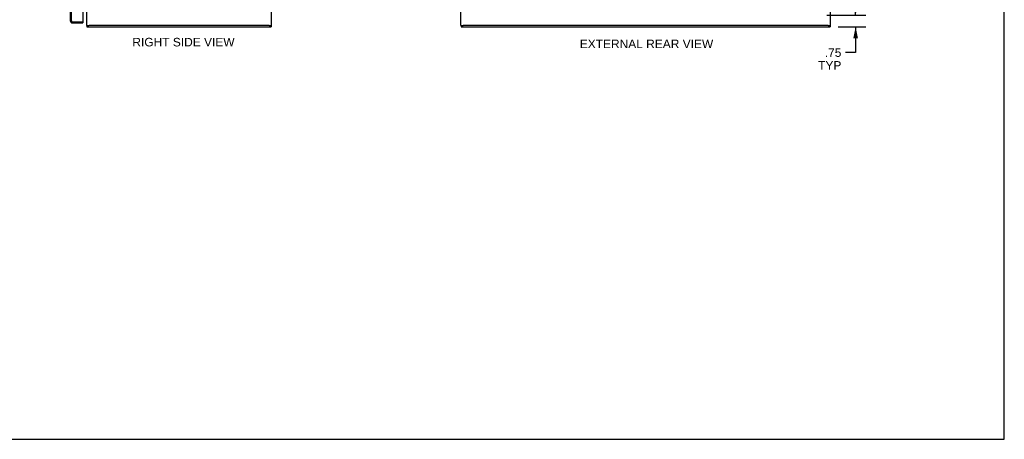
# Model space of a CAD drawing. Header units: inches. Extents: x 0 to 126, y 0 to 81.
# Tile 11 of 13: x 62 to 126, y 0 to 27. Entities that reach past the tile are written whole.
import ezdxf

# ---------------------------------------------------------------- set-up
doc = ezdxf.new("R2010")
doc.units = ezdxf.units.IN
doc.header["$LTSCALE"] = 6.925926
doc.header["$MEASUREMENT"] = 0
doc.linetypes.add('HIDDEN', pattern=[0.2, 0.1, -0.1])
doc.layers.get('0').update_dxf_attribs({"linetype": 'CONTINUOUS'})
doc.layers.add('DIMENSIONS', color=7, linetype='CONTINUOUS')
doc.layers.add('DOOR_ASSEMBLY', color=7, linetype='CONTINUOUS')
doc.styles.get("Standard").update_dxf_attribs({"font": 'arial.ttf'})
doc.dimstyles.new('DIMSTYLE_1', dxfattribs={"dimtxt": 0.555556, "dimasz": 0.740741, "dimexe": 0.09, "dimexo": 0.07, "dimgap": 0.0375, "dimtad": 0, "dimtih": 1, "dimtoh": 1, "dimzin": 4, "dimdsep": 46, "dimtxsty": 'Standard', "dimblk": '_FILLED', "dimblk1": '_FILLED', "dimblk2": '_FILLED', "dimcen": 0.09, "dimadec": 3, "dimazin": 1, "dimtfac": 1, "dimtdec": 3, "dimtofl": 0, "dimtmove": 0, "dimatfit": 3, "dimldrblk": '_FILLED', "dimfxl": 0, "dimtolj": 1, "dimtzin": 4, "dimarcsym": 0})

# ---------------------------------------------------------------- blocks, each defined once
blk = doc.blocks.new('_FILLED')
at = {"color": 0, "linetype": 'ByBlock'}
blk.add_solid([(0, 0), (-1, 0.2), (-1, -0.2)], dxfattribs=at)
blk = doc.blocks.new('*D8')
at = {"layer": 'DIMENSIONS', "color": 2, "linetype": 'Continuous'}
for p, q in [((116.272, 27.556), (116.272, 29.037)), ((114.403, 27.556), (116.939, 27.556)), ((115.138, 26.806), (116.939, 26.806)), ((116.272, 26.806), (116.272, 25.131)), ((116.272, 25.131), (115.624, 25.131))]:
    blk.add_line(p, q, dxfattribs=at)
at = {"layer": 'DIMENSIONS', "color": 2, "linetype": 'Continuous', "xscale": 0.7407407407, "yscale": 0.7407407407, "zscale": 0.7407407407}
for p, rotation in [((116.272, 27.556), 270), ((116.272, 26.806), 90)]:
    blk.add_blockref('_FILLED', p, dxfattribs=dict(at, rotation=rotation))
at = {"layer": 'DIMENSIONS', "color": 2, "linetype": 'Continuous', "insert": (115.346, 25.408), "char_height": 0.5556, "width": 1.50558, "attachment_point": 3, "line_spacing_factor": 0.9}
blk.add_mtext('.75\\PTYP', dxfattribs=at)

msp = doc.modelspace()

# ---------------------------------------------------------------- linework, layer by layer
at = {"color": 7, "linetype": 'Continuous'}
for p, q in [((125.926, 0), (125.926, 81.481)), ((66.34, 26.881), (66.485, 26.881)), ((66.36, 26.881), (66.36, 26.806)), ((78.185, 26.881), (78.34, 26.881)), ((78.31, 26.881), (78.31, 26.806)), ((90.635, 26.881), (90.785, 26.881)), ((90.66, 26.881), (90.66, 26.806)), ((114.485, 26.881), (114.635, 26.881)), ((114.61, 26.881), (114.61, 26.806)), ((0, 0), (125.926, 0))]:
    msp.add_line(p, q, dxfattribs=at)
at = {"color": 3, "linetype": 'Continuous'}
for p, q in [((66.34, 26.881), (66.34, 56.731)), ((78.34, 26.881), (78.34, 56.731)), ((90.635, 26.881), (90.635, 56.731)), ((114.635, 26.881), (114.635, 56.731)), ((78.185, 26.881), (66.495, 26.881)), ((114.48, 26.881), (90.79, 26.881)), ((66.36, 26.806), (78.31, 26.806)), ((90.66, 26.806), (114.61, 26.806))]:
    msp.add_line(p, q, dxfattribs=at)
at = {"layer": 'DOOR_ASSEMBLY', "color": 3, "linetype": 'Continuous'}
for p, q in [((65.272, 56.411), (65.272, 27.201)), ((66.097, 56.466), (66.097, 27.146)), ((65.417, 27.056), (66.097, 27.056))]:
    msp.add_line(p, q, dxfattribs=at)
at = {"layer": 'DOOR_ASSEMBLY', "color": 8, "linetype": 'HIDDEN'}
for p, q in [((65.347, 27.201), (65.347, 56.411)), ((65.417, 27.131), (66.082, 27.131))]:
    msp.add_line(p, q, dxfattribs=at)
at = {"layer": 'DOOR_ASSEMBLY', "color": 7, "linetype": 'Continuous'}
for p, q in [((66.082, 27.131), (66.097, 27.131)), ((66.097, 27.131), (66.097, 27.056))]:
    msp.add_line(p, q, dxfattribs=at)
at = {"layer": 'DOOR_ASSEMBLY', "color": 3, "linetype": 'Continuous'}
for centre, radius, start, end in [((65.417, 27.201), 0.145, 180, 270), ((66.082, 27.146), 0.015, 270, 360)]:
    msp.add_arc(centre, radius, start, end, dxfattribs=at)
at = {"layer": 'DOOR_ASSEMBLY', "color": 8, "linetype": 'HIDDEN'}
msp.add_arc((65.417, 27.201), 0.07, 180, 270, dxfattribs=at)

# ---------------------------------------------------------------- texts
at = {"layer": 'DIMENSIONS', "color": 2, "linetype": 'Continuous', "char_height": 0.55556, "attachment_point": 2, "line_spacing_factor": 0.9}
for s, insert, width in [('RIGHT SIDE VIEW', (72.625, 26.087), 6.62536), ('EXTERNAL REAR VIEW', (102.692, 25.974), 8.64932)]:
    msp.add_mtext(s, dxfattribs=dict(at, insert=insert, width=width))

# ---------------------------------------------------------------- dimensions: what is measured, and where the dimension line sits
at = {"layer": 'DIMENSIONS', "color": 2, "linetype": 'Continuous'}
dim = msp.add_linear_dim(base=(116.272, 27.556), p1=(115.068, 26.806), p2=(114.333, 27.556), angle=90, text='<>\\PTYP', dimstyle='DIMSTYLE_1', dxfattribs=at)
dim.commit()
dim.dimension.update_dxf_attribs({"geometry": '*D8', "text_midpoint": (114.594, 24.714), "dimtype": 160})

doc.saveas('drawing.dxf')
